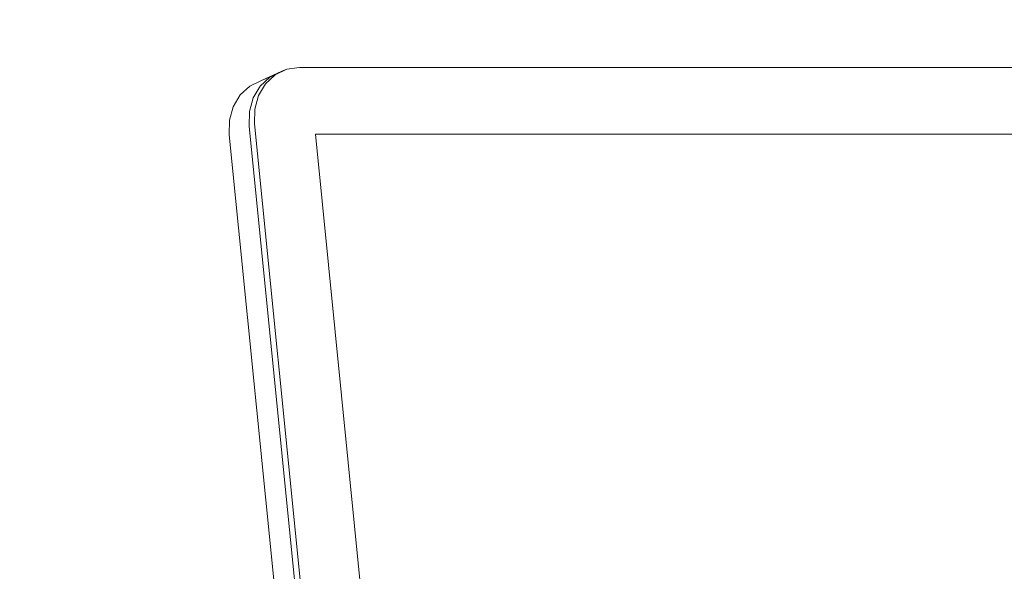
# Model space of a CAD drawing. Header units: millimetres. Extents: x -30280 to 309309, y -17460 to 4378.
# Tile 185 of 256: x 118114 to 118549, y -10457 to -10214. Entities that reach past the tile are written whole.
import ezdxf

# ---------------------------------------------------------------- set-up
doc = ezdxf.new("R2010")
doc.units = ezdxf.units.MM
doc.header["$MEASUREMENT"] = 0
doc.linetypes.add('Wipeout_Contour', pattern=[1000, 0, -1000])
doc.layers.add('P1_PLANTA PRIMERA_3_Nuevo_08_E_Envans secs', color=7, linetype='Continuous')
doc.layers.add('P1_PLANTA PRIMERA_3_Nuevo_09_EI_Mobiliari general', color=7, linetype='Continuous')
doc.layers.add('P1_PLANTA PRIMERA_3_Nuevo_09_EI_Mobiliari general_Pluma_Nº__4', color=252, linetype='Continuous', lineweight=5)

msp = doc.modelspace()

# ---------------------------------------------------------------- wipeouts: each hides what was drawn before it
at = {"color": 254, "linetype": 'Wipeout_Contour', "lineweight": 0, "ltscale": 474665.756094}
msp.add_wipeout([(118224.63, -10239.57), (118220.41, -10243.52), (118222.78, -10242.48), (118227.01, -10238.53)], dxfattribs=at).dxf.layer = 'P1_PLANTA PRIMERA_3_Nuevo_09_EI_Mobiliari general'

# ---------------------------------------------------------------- next in the draw order: wipeouts: each hides what was drawn before it
at = {"color": 254, "linetype": 'Wipeout_Contour', "lineweight": 0, "ltscale": 474652.864547}
msp.add_wipeout([(118220.41, -10243.52), (118217.37, -10248.67), (118219.75, -10247.63), (118222.78, -10242.48)], dxfattribs=at).dxf.layer = 'P1_PLANTA PRIMERA_3_Nuevo_09_EI_Mobiliari general'

# ---------------------------------------------------------------- next in the draw order: wipeouts: each hides what was drawn before it
at = {"color": 254, "linetype": 'Wipeout_Contour', "lineweight": 0, "ltscale": 474645.500492}
msp.add_wipeout([(118217.37, -10248.67), (118215.74, -10254.67), (118218.12, -10253.63), (118219.75, -10247.63)], dxfattribs=at).dxf.layer = 'P1_PLANTA PRIMERA_3_Nuevo_09_EI_Mobiliari general'

# ---------------------------------------------------------------- next in the draw order: wipeouts: each hides what was drawn before it
at = {"color": 254, "linetype": 'Wipeout_Contour', "lineweight": 0, "ltscale": 474644.166174}
msp.add_wipeout([(118215.74, -10254.67), (118215.63, -10261.1), (118218, -10260.06), (118218.12, -10253.63)], dxfattribs=at).dxf.layer = 'P1_PLANTA PRIMERA_3_Nuevo_09_EI_Mobiliari general'

# ---------------------------------------------------------------- next in the draw order: wipeouts: each hides what was drawn before it
at = {"color": 254, "linetype": 'Wipeout_Contour', "lineweight": 0, "ltscale": 474760.730301}
msp.add_wipeout([(118218, -10260.06), (118215.63, -10261.1), (118246.48, -10570.05), (118248.86, -10569.01)], dxfattribs=at).dxf.layer = 'P1_PLANTA PRIMERA_3_Nuevo_09_EI_Mobiliari general'

# ---------------------------------------------------------------- next in the draw order: wipeouts: each hides what was drawn before it
at = {"color": 254, "linetype": 'Wipeout_Contour', "lineweight": 0, "ltscale": 2735137.086156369}
msp.add_wipeout([(118218.12, -10253.63), (118218, -10260.06), (118248.86, -10569.01), (118518.76, -10569.01), (118525.86, -10539.62), (118272.29, -10539.62), (118244.83, -10264.59), (118656.2, -10264.59), (118673.32, -10436.02), (118687.88, -10436.12), (118699.73, -10436.38), (118682.12, -10260.06), (118680.72, -10253.63), (118677.89, -10247.63), (118673.83, -10242.48), (118668.81, -10238.53), (118663.18, -10236.05), (118657.32, -10235.2), (118237.83, -10235.2), (118232.14, -10236.05), (118227.01, -10238.53), (118222.78, -10242.48), (118219.75, -10247.63)], dxfattribs=at).dxf.layer = 'P1_PLANTA PRIMERA_3_Nuevo_09_EI_Mobiliari general'

# ---------------------------------------------------------------- next in the draw order: wipeouts: each hides what was drawn before it
at = {"color": 254, "linetype": 'Wipeout_Contour', "lineweight": 0, "ltscale": 712188.497639}
msp.add_wipeout([(118215.63, -10261.1), (118206.84, -10264.95), (118240.17, -10598.75), (118251.34, -10593.87), (118248.86, -10569.01), (118246.48, -10570.05)], dxfattribs=at).dxf.layer = 'P1_PLANTA PRIMERA_3_Nuevo_09_EI_Mobiliari general'

# ---------------------------------------------------------------- next in the draw order: wipeouts: each hides what was drawn before it
at = {"color": 254, "linetype": 'Wipeout_Contour', "lineweight": 0, "ltscale": 474622.761979}
msp.add_wipeout([(118206.95, -10258.51), (118206.84, -10264.95), (118215.63, -10261.1), (118215.74, -10254.67)], dxfattribs=at).dxf.layer = 'P1_PLANTA PRIMERA_3_Nuevo_09_EI_Mobiliari general'
at = {"color": 254, "linetype": 'Wipeout_Contour', "lineweight": 0, "ltscale": 1308962.752017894}
msp.add_wipeout([(118244.83, -10264.59), (118272.29, -10539.62), (118525.86, -10539.62), (118532.65, -10511.47), (118539, -10497.01), (118574.18, -10462.32), (118608.89, -10443.72), (118632.66, -10439.46), (118657.38, -10437.17), (118673.32, -10436.02), (118656.2, -10264.59)], dxfattribs=at).dxf.layer = 'P1_PLANTA PRIMERA_3_Nuevo_09_EI_Mobiliari general'

# ---------------------------------------------------------------- next in the draw order: wipeouts: each hides what was drawn before it
at = {"color": 254, "linetype": 'Wipeout_Contour', "lineweight": 0, "ltscale": 474624.095682}
msp.add_wipeout([(118208.58, -10252.52), (118206.95, -10258.51), (118215.74, -10254.67), (118217.37, -10248.67)], dxfattribs=at).dxf.layer = 'P1_PLANTA PRIMERA_3_Nuevo_09_EI_Mobiliari general'

# ---------------------------------------------------------------- next in the draw order: wipeouts: each hides what was drawn before it
at = {"color": 254, "linetype": 'Wipeout_Contour', "lineweight": 0, "ltscale": 474631.459171}
msp.add_wipeout([(118211.62, -10247.37), (118208.58, -10252.52), (118217.37, -10248.67), (118220.41, -10243.52)], dxfattribs=at).dxf.layer = 'P1_PLANTA PRIMERA_3_Nuevo_09_EI_Mobiliari general'

# ---------------------------------------------------------------- next in the draw order: wipeouts: each hides what was drawn before it
at = {"color": 254, "linetype": 'Wipeout_Contour', "lineweight": 0, "ltscale": 474644.350241}
msp.add_wipeout([(118215.84, -10243.42), (118211.62, -10247.37), (118220.41, -10243.52), (118224.63, -10239.57)], dxfattribs=at).dxf.layer = 'P1_PLANTA PRIMERA_3_Nuevo_09_EI_Mobiliari general'

# ---------------------------------------------------------------- next in the draw order: wipeouts: each hides what was drawn before it
at = {"color": 254, "linetype": 'Wipeout_Contour', "lineweight": 0, "ltscale": 474661.889881}
msp.add_wipeout([(118220.98, -10240.93), (118215.84, -10243.42), (118224.63, -10239.57), (118229.77, -10237.09)], dxfattribs=at).dxf.layer = 'P1_PLANTA PRIMERA_3_Nuevo_09_EI_Mobiliari general'

# ---------------------------------------------------------------- next in the draw order: wipeouts: each hides what was drawn before it
at = {"color": 254, "linetype": 'Wipeout_Contour', "lineweight": 0, "ltscale": 4517650.119343}
msp.add_wipeout([(118907.82, -9376.05), (117667.21, -9376.05), (117667.21, -10716.05), (117990.22, -10716.05), (117983.78, -10619.5), (117966.69, -10503.46), (117971.3, -10502.58), (117974.63, -10502.58), (117973.22, -10493.75), (117995.8, -10486.48), (118228.96, -10486.48), (118206.84, -10264.95), (118206.95, -10258.51), (118208.58, -10252.52), (118211.62, -10247.37), (118215.84, -10243.42), (118220.98, -10240.93), (118232.14, -10236.05), (118237.83, -10235.2), (118657.32, -10235.2), (118663.18, -10236.05), (118668.81, -10238.53), (118673.83, -10242.48), (118677.89, -10247.63), (118680.72, -10253.63), (118682.12, -10260.06), (118699.73, -10436.38), (118710.25, -10436.54), (118728.98, -10437.06), (118803.05, -10437.06), (118815.95, -10436.73), (118822.56, -10436.54), (118826.03, -10436.47), (118839.72, -10436.12), (118850.46, -10435.98), (118874.19, -10437.9), (118890.27, -10439.46), (118907.82, -10443.57)], dxfattribs=at).dxf.layer = 'P1_PLANTA PRIMERA_3_Nuevo_08_E_Envans secs'

# ---------------------------------------------------------------- next in the draw order: linework, layer by layer
at = {"layer": 'P1_PLANTA PRIMERA_3_Nuevo_09_EI_Mobiliari general_Pluma_Nº__4', "color": 252, "linetype": 'Continuous', "lineweight": 5}
for p, q in [((118232.14, -10236.05), (118227.01, -10238.53)), ((118229.77, -10237.09), (118232.14, -10236.05)), ((118237.83, -10235.2), (118232.14, -10236.05)), ((118657.32, -10235.2), (118237.83, -10235.2)), ((118220.98, -10240.93), (118215.84, -10243.42)), ((118224.63, -10239.57), (118220.41, -10243.52)), ((118220.98, -10240.93), (118229.77, -10237.09)), ((118227.01, -10238.53), (118222.78, -10242.48)), ((118229.77, -10237.09), (118224.63, -10239.57)), ((118215.84, -10243.42), (118211.62, -10247.37)), ((118220.41, -10243.52), (118217.37, -10248.67)), ((118222.78, -10242.48), (118219.75, -10247.63)), ((118211.62, -10247.37), (118208.58, -10252.52)), ((118217.37, -10248.67), (118215.74, -10254.67)), ((118219.75, -10247.63), (118218.12, -10253.63)), ((118208.58, -10252.52), (118206.95, -10258.51)), ((118218.12, -10253.63), (118218, -10260.06)), ((118215.74, -10254.67), (118215.63, -10261.1)), ((118206.95, -10258.51), (118206.84, -10264.95)), ((118215.63, -10261.1), (118246.48, -10570.05)), ((118218, -10260.06), (118248.85, -10569.01)), ((118206.84, -10264.95), (118240.17, -10598.75)), ((118656.2, -10264.59), (118244.83, -10264.59)), ((118272.29, -10539.62), (118244.83, -10264.59))]:
    msp.add_line(p, q, dxfattribs=at)

doc.saveas('drawing.dxf')
